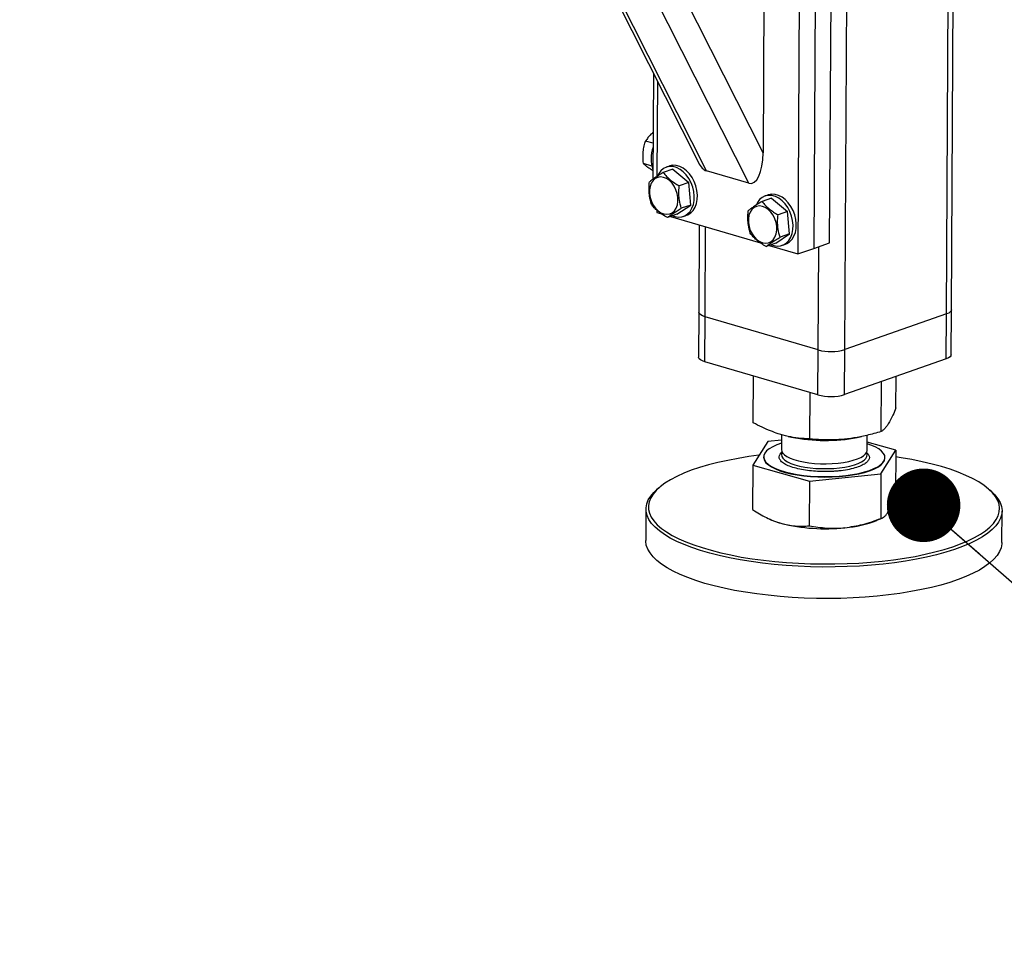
# Model space of a CAD drawing. Header units: millimetres. Extents: x 5 to 589, y 5 to 415.
# Tile 19 of 126: x 254 to 268, y 29 to 41. Entities that reach past the tile are written whole.
import ezdxf

# ---------------------------------------------------------------- set-up
doc = ezdxf.new("R2010")
doc.units = ezdxf.units.MM
doc.layers.add('NOTES', color=6, linetype='Continuous')
doc.layers.add('TRAIT-FORT', color=4, linetype='Continuous', lineweight=25)
doc.dimstyles.new('SLDDIMSTYLE2', dxfattribs={"dimtxt": 0.18, "dimasz": 1, "dimexe": 0, "dimexo": 0.0625, "dimgap": 0, "dimtad": 0, "dimtih": 1, "dimtoh": 1, "dimdec": 0, "dimrnd": 1e-09, "dimzin": 0, "dimdsep": 46, "dimtxsty": 'Standard', "dimblk1": 'DOT', "dimblk2": 'DOT', "dimsah": 1, "dimcen": 0.09, "dimadec": 0, "dimazin": 0, "dimtfac": 1, "dimtdec": 0, "dimtofl": 0, "dimtmove": 0, "dimatfit": 3, "dimldrblk": 'DOT', "dimfxl": 1, "dimfrac": 2, "dimtolj": 1, "dimtzin": 0, "dimarcsym": 0})

# ---------------------------------------------------------------- blocks, each defined once
blk = doc.blocks.new('_Dot')
at = {"color": 0, "linetype": 'ByBlock', "lineweight": -2}
blk.add_line((-0.5, 0), (-1, 0), dxfattribs=at)
at = {"color": 0, "linetype": 'ByBlock', "const_width": 0.5}
blk.add_lwpolyline([(-0.25, 0, 1), (0.25, 0, 1)], format="xyb", close=True, dxfattribs=at)

msp = doc.modelspace()

# ---------------------------------------------------------------- linework, layer by layer
at = {"layer": 'TRAIT-FORT', "color": 4, "linetype": 'Continuous', "lineweight": 25}
for p, q in [((267.031, 37.405), (267.165, 61.312)), ((267.097, 37.46), (267.231, 61.335)), ((265.65, 36.921), (265.783, 60.668)), ((254.437, 57.751), (263.661, 39.465)), ((263.769, 39.351), (254.496, 57.733)), ((264.539, 39.594), (255.393, 57.725)), ((264.344, 39.183), (255.142, 57.424)), ((265.27, 45.938), (265.227, 38.297)), ((265.443, 38.373), (265.486, 46.013)), ((265.054, 45.862), (265.011, 38.222)), ((264.56, 43.333), (264.539, 39.594)), ((263.049, 40.677), (263.041, 39.237)), ((263.103, 40.57), (263.096, 39.274)), ((263.044, 39.726), (262.942, 39.756)), ((263.025, 39.416), (262.914, 39.449)), ((263.312, 39.373), (263.183, 39.327)), ((263.266, 39.416), (263.222, 39.401)), ((263.312, 39.373), (263.529, 39.192)), ((264.344, 39.183), (263.769, 39.351)), ((263.529, 39.192), (263.399, 39.147)), ((263.556, 38.886), (263.529, 39.192)), ((264.655, 38.979), (264.526, 38.934)), ((264.608, 39.023), (264.565, 39.008)), ((264.655, 38.979), (264.871, 38.799)), ((263.093, 38.818), (263.093, 38.784)), ((263.367, 38.76), (263.556, 38.886)), ((263.556, 38.886), (263.427, 38.841)), ((263.093, 38.784), (263.16, 38.764)), ((263.367, 38.76), (263.238, 38.715)), ((263.279, 38.729), (264.503, 38.371)), ((263.457, 38.732), (263.5, 38.747)), ((264.871, 38.799), (264.742, 38.753)), ((264.899, 38.493), (264.871, 38.799)), ((263.672, 38.614), (263.666, 37.428)), ((263.751, 37.366), (263.758, 38.589)), ((264.71, 38.367), (264.899, 38.493)), ((264.899, 38.493), (264.769, 38.447)), ((264.71, 38.367), (264.581, 38.321)), ((264.622, 38.336), (265.011, 38.222)), ((264.8, 38.338), (264.843, 38.353)), ((265.011, 38.222), (265.227, 38.297)), ((265.227, 38.297), (265.443, 38.373)), ((265.286, 36.916), (265.294, 38.321)), ((263.666, 37.428), (263.662, 36.817)), ((263.748, 36.755), (263.751, 37.366)), ((265.286, 36.916), (263.751, 37.366)), ((267.031, 37.405), (265.65, 36.921)), ((267.028, 36.794), (267.031, 37.405)), ((267.094, 36.848), (267.097, 37.46)), ((265.282, 36.305), (265.286, 36.916)), ((265.647, 36.309), (265.65, 36.921)), ((265.282, 36.305), (263.748, 36.755)), ((267.028, 36.794), (265.647, 36.309)), ((264.403, 35.927), (264.407, 36.562)), ((266.344, 36.127), (266.346, 36.555)), ((266.143, 35.807), (266.147, 36.485)), ((265.173, 35.706), (265.177, 36.336)), ((264.791, 35.765), (264.79, 35.557)), ((264.881, 35.741), (264.926, 35.731)), ((265.818, 35.726), (265.874, 35.738)), ((265.952, 35.551), (265.953, 35.755)), ((264.601, 35.672), (264.4, 35.351)), ((264.791, 35.691), (264.601, 35.672)), ((266.341, 35.552), (265.952, 35.663)), ((264.546, 35.462), (264.546, 35.456)), ((264.769, 35.499), (264.8, 35.531)), ((266.14, 35.231), (266.341, 35.552)), ((266.341, 35.552), (266.337, 34.945)), ((264.4, 35.351), (264.397, 34.745)), ((264.4, 35.351), (265.17, 35.131)), ((266.195, 35.447), (266.195, 35.453)), ((265.17, 35.131), (266.14, 35.231)), ((266.14, 35.231), (266.137, 34.625)), ((265.17, 35.131), (265.166, 34.524)), ((263.121, 35.04), (263.091, 35.014)), ((267.645, 34.988), (267.615, 35.015)), ((262.947, 34.753), (262.945, 34.325)), ((267.783, 34.298), (267.786, 34.726)), ((264.627, 34.616), (264.646, 34.608)), ((266.085, 34.6), (266.157, 34.631))]:
    msp.add_line(p, q, dxfattribs=at)
at = {"layer": 'TRAIT-FORT', "color": 4, "linetype": 'Continuous', "lineweight": 25, "flags": 128}
for points in [[(263.31, 38.74), (263.34, 38.73), (263.387, 38.722), (263.433, 38.725), (263.475, 38.739), (263.513, 38.764), (263.546, 38.798), (263.572, 38.841), (263.591, 38.891), (263.601, 38.947), (263.603, 39.007), (263.597, 39.068), (263.582, 39.13), (263.56, 39.189), (263.53, 39.245), (263.495, 39.295), (263.454, 39.337), (263.41, 39.371), (263.363, 39.395), (263.316, 39.409), (263.27, 39.411), (263.225, 39.402), (263.185, 39.383), (263.149, 39.353), (263.12, 39.314), (263.102, 39.279)], [(263.5, 38.747), (263.518, 38.754), (263.557, 38.779), (263.589, 38.813), (263.615, 38.856), (263.634, 38.906), (263.644, 38.962), (263.646, 39.022), (263.64, 39.084), (263.625, 39.145), (263.603, 39.205), (263.574, 39.26), (263.538, 39.31), (263.497, 39.352), (263.453, 39.386), (263.407, 39.41), (263.359, 39.424), (263.313, 39.426), (263.268, 39.417), (263.266, 39.416)], [(262.996, 39.039), (263.005, 38.986), (263.022, 38.935), (263.046, 38.886), (263.077, 38.844), (263.112, 38.808), (263.151, 38.782), (263.191, 38.766), (263.231, 38.76), (263.27, 38.766), (263.304, 38.782), (263.334, 38.809), (263.358, 38.845), (263.374, 38.887), (263.382, 38.936), (263.381, 38.988), (263.372, 39.041), (263.355, 39.092), (263.331, 39.141), (263.301, 39.183), (263.265, 39.219), (263.227, 39.245), (263.186, 39.261), (263.146, 39.267), (263.108, 39.261), (263.073, 39.245), (263.043, 39.218), (263.02, 39.182), (263.004, 39.14), (262.996, 39.091), (262.996, 39.039)], [(264.653, 38.347), (264.683, 38.336), (264.73, 38.328), (264.775, 38.331), (264.818, 38.345), (264.856, 38.37), (264.889, 38.404), (264.915, 38.447), (264.933, 38.498), (264.944, 38.554), (264.946, 38.613), (264.94, 38.675), (264.925, 38.736), (264.903, 38.796), (264.873, 38.852), (264.838, 38.901), (264.797, 38.944), (264.753, 38.978), (264.706, 39.002), (264.659, 39.015), (264.612, 39.017), (264.568, 39.009), (264.527, 38.989), (264.492, 38.96), (264.462, 38.921), (264.444, 38.885)], [(264.843, 38.353), (264.861, 38.361), (264.899, 38.385), (264.932, 38.42), (264.958, 38.463), (264.977, 38.513), (264.987, 38.569), (264.989, 38.628), (264.983, 38.69), (264.968, 38.752), (264.946, 38.811), (264.916, 38.867), (264.881, 38.916), (264.84, 38.959), (264.796, 38.993), (264.749, 39.017), (264.702, 39.03), (264.655, 39.033), (264.611, 39.024), (264.608, 39.023)], [(264.339, 38.646), (264.348, 38.593), (264.365, 38.541), (264.389, 38.493), (264.42, 38.45), (264.455, 38.415), (264.494, 38.388), (264.534, 38.372), (264.574, 38.367), (264.612, 38.372), (264.647, 38.389), (264.677, 38.415), (264.7, 38.451), (264.716, 38.494), (264.724, 38.542), (264.724, 38.594), (264.715, 38.647), (264.698, 38.699), (264.674, 38.747), (264.643, 38.79), (264.608, 38.825), (264.569, 38.852), (264.529, 38.868), (264.489, 38.873), (264.451, 38.868), (264.416, 38.851), (264.386, 38.824), (264.363, 38.789), (264.347, 38.746), (264.339, 38.698), (264.339, 38.646)], [(263.751, 37.366), (263.717, 37.378), (263.691, 37.392), (263.674, 37.408), (263.666, 37.424), (263.666, 37.428)], [(263.751, 37.366), (263.717, 37.378), (263.691, 37.392), (263.674, 37.408), (263.666, 37.424), (263.666, 37.428)], [(267.097, 37.46), (267.095, 37.448), (267.083, 37.432), (267.061, 37.418), (267.031, 37.405)], [(267.097, 37.46), (267.095, 37.448), (267.083, 37.432), (267.061, 37.418), (267.031, 37.405)], [(263.748, 36.755), (263.714, 36.767), (263.687, 36.781), (263.67, 36.796), (263.663, 36.812), (263.662, 36.817)], [(267.094, 36.848), (267.091, 36.837), (267.079, 36.821), (267.058, 36.807), (267.028, 36.794)], [(264.562, 35.513), (264.549, 35.482), (264.547, 35.451), (264.556, 35.42), (264.577, 35.389), (264.61, 35.36), (264.653, 35.331), (264.706, 35.305), (264.768, 35.28), (264.839, 35.258), (264.917, 35.239), (265.002, 35.223), (265.091, 35.211), (265.185, 35.201), (265.281, 35.196), (265.379, 35.194), (265.476, 35.195), (265.572, 35.201), (265.665, 35.21), (265.754, 35.222), (265.838, 35.238), (265.915, 35.257), (265.984, 35.278), (266.045, 35.302), (266.096, 35.329), (266.137, 35.357), (266.168, 35.387), (266.187, 35.417), (266.195, 35.448), (266.191, 35.479), (266.175, 35.51), (266.149, 35.541), (266.111, 35.57), (266.063, 35.597), (266.005, 35.623), (265.952, 35.641)], [(264.791, 35.648), (264.79, 35.648), (264.725, 35.625), (264.669, 35.599), (264.623, 35.572), (264.587, 35.543), (264.562, 35.513)], [(264.483, 35.484), (264.346, 35.466), (264.199, 35.442), (264.058, 35.415), (263.924, 35.386), (263.796, 35.353), (263.676, 35.318), (263.563, 35.28), (263.46, 35.239), (263.365, 35.196), (263.28, 35.152), (263.205, 35.105), (263.14, 35.057), (263.086, 35.007), (263.043, 34.957), (263.011, 34.905), (262.99, 34.853), (262.98, 34.8), (262.982, 34.748), (262.995, 34.695), (263.019, 34.643), (263.055, 34.591), (263.101, 34.54), (263.159, 34.49), (263.227, 34.442), (263.305, 34.395), (263.393, 34.35), (263.49, 34.307), (263.596, 34.266), (263.711, 34.228), (263.834, 34.192), (263.963, 34.159), (264.1, 34.129), (264.243, 34.101), (264.391, 34.077), (264.543, 34.057), (264.7, 34.04), (264.859, 34.026), (265.022, 34.016), (265.185, 34.009), (265.35, 34.006), (265.515, 34.007), (265.679, 34.011), (265.841, 34.019), (266.002, 34.03), (266.159, 34.045), (266.312, 34.064), (266.312, 34.064)], [(264.79, 35.557), (264.792, 35.542), (264.804, 35.516), (264.828, 35.491), (264.862, 35.467), (264.905, 35.445), (264.958, 35.425), (265.019, 35.408), (265.087, 35.393), (265.16, 35.382), (265.237, 35.374), (265.317, 35.369), (265.398, 35.368), (265.479, 35.371), (265.557, 35.377), (265.632, 35.387), (265.702, 35.4), (265.765, 35.416), (265.82, 35.434), (265.867, 35.455), (265.904, 35.478), (265.931, 35.502), (265.947, 35.528), (265.952, 35.551)], [(264.801, 35.527), (264.798, 35.521), (264.79, 35.495), (264.794, 35.469), (264.809, 35.444), (264.835, 35.419), (264.871, 35.396), (264.917, 35.374), (264.972, 35.355), (265.035, 35.338), (265.104, 35.324), (265.179, 35.314), (265.257, 35.306)], [(265.257, 35.306), (265.337, 35.303), (265.418, 35.303), (265.498, 35.306), (265.576, 35.313), (265.649, 35.324), (265.718, 35.337), (265.779, 35.354), (265.832, 35.373), (265.877, 35.395), (265.912, 35.418), (265.936, 35.442), (265.949, 35.468), (265.951, 35.494), (265.941, 35.52), (265.941, 35.52)], [(266.312, 34.064), (266.461, 34.085), (266.605, 34.11), (266.743, 34.139), (266.874, 34.17), (266.998, 34.204), (267.115, 34.241), (267.222, 34.28), (267.322, 34.322), (267.411, 34.365), (267.492, 34.411), (267.561, 34.459), (267.621, 34.507), (267.67, 34.558), (267.708, 34.609), (267.734, 34.661), (267.749, 34.713), (267.753, 34.766), (267.746, 34.818), (267.727, 34.871), (267.697, 34.923), (267.656, 34.974), (267.604, 35.025), (267.542, 35.074), (267.469, 35.121), (267.386, 35.167), (267.293, 35.211), (267.191, 35.253), (267.08, 35.293), (266.962, 35.33), (266.835, 35.365), (266.702, 35.396), (266.562, 35.425), (266.417, 35.451), (266.34, 35.463)], [(264.546, 35.456), (264.547, 35.445), (264.556, 35.414), (264.577, 35.383), (264.61, 35.353), (264.653, 35.325), (264.706, 35.299), (264.768, 35.274), (264.839, 35.252), (264.917, 35.233), (265.002, 35.217), (265.091, 35.204), (265.185, 35.195), (265.281, 35.189), (265.379, 35.187), (265.476, 35.189), (265.572, 35.194), (265.665, 35.203), (265.754, 35.216), (265.838, 35.232), (265.915, 35.251), (265.984, 35.272), (266.045, 35.296), (266.096, 35.323), (266.137, 35.351), (266.168, 35.38), (266.187, 35.411), (266.195, 35.442), (266.195, 35.447)], [(266.325, 34.023), (266.169, 34.005), (266.01, 33.99), (265.848, 33.978), (265.683, 33.97), (265.517, 33.966), (265.35, 33.965), (265.183, 33.968), (265.017, 33.975), (264.852, 33.985), (264.691, 33.999), (264.532, 34.017), (264.377, 34.038), (264.227, 34.062), (264.083, 34.089), (263.944, 34.12), (263.813, 34.153), (263.688, 34.19), (263.572, 34.229), (263.464, 34.27), (263.366, 34.314), (263.277, 34.359), (263.198, 34.407), (263.129, 34.456), (263.071, 34.506), (263.023, 34.558), (262.987, 34.61), (262.963, 34.663), (262.949, 34.717), (262.948, 34.77), (262.958, 34.823), (262.979, 34.876), (263.011, 34.929), (263.055, 34.98), (263.091, 35.014)], [(267.645, 34.988), (267.687, 34.946), (267.729, 34.894), (267.759, 34.842), (267.778, 34.789), (267.786, 34.735), (267.782, 34.682), (267.766, 34.629), (267.739, 34.576), (267.701, 34.524), (267.651, 34.473), (267.591, 34.424), (267.52, 34.376), (267.439, 34.329), (267.348, 34.285), (267.247, 34.243), (267.138, 34.203), (267.02, 34.166), (266.894, 34.131), (266.761, 34.1), (266.622, 34.071), (266.476, 34.046), (266.325, 34.023)], [(264.646, 34.608), (264.708, 34.583), (264.781, 34.559)], [(267.783, 34.298), (267.783, 34.281), (267.773, 34.227), (267.752, 34.174), (267.719, 34.122), (267.675, 34.071), (267.62, 34.02), (267.554, 33.972), (267.478, 33.924), (267.392, 33.879), (267.296, 33.836), (267.191, 33.795), (267.078, 33.756), (266.956, 33.72), (266.826, 33.687), (266.69, 33.657), (266.547, 33.63), (266.399, 33.606), (266.245, 33.586), (266.088, 33.569), (265.927, 33.555), (265.763, 33.546), (265.597, 33.539), (265.431, 33.537), (265.264, 33.538), (265.097, 33.543), (264.932, 33.552), (264.769, 33.564), (264.608, 33.58), (264.452, 33.599), (264.299, 33.621), (264.152, 33.647), (264.01, 33.676), (263.875, 33.708), (263.747, 33.743), (263.627, 33.781), (263.515, 33.821), (263.412, 33.864), (263.318, 33.909), (263.234, 33.955), (263.16, 34.003), (263.096, 34.053), (263.043, 34.104), (263.002, 34.156), (262.971, 34.209), (262.952, 34.262), (262.945, 34.316), (262.945, 34.325)]]:
    msp.add_lwpolyline(points, dxfattribs=at)
at = {"layer": 'TRAIT-FORT', "color": 4, "linetype": 'Continuous', "lineweight": 25}
for centre, radius, start, end in [((263.479, 39.515), 0.463, 160.2026, 199.1562), ((265.46, 37.573), 0.68, 255.1271, 286.2293), ((265.457, 36.962), 0.68, 255.1271, 286.2293), ((265.385, 37.994), 2.309, 258.5331, 280.8256), ((265.382, 36.932), 2.447, 255.7937, 276.3202), ((265.54, 35.97), 1.475, 274.3221, 291.6839)]:
    msp.add_arc(centre, radius, start, end, dxfattribs=at)
for centre, start_param, end_param in [((264.347, 39.65), 3.001024, 4.57182), ((263.771, 39.819), 2.399931, 3.001024)]:
    msp.add_ellipse(centre, major_axis=(-0.024, 0.471), ratio=0.404342, start_param=start_param, end_param=end_param, dxfattribs=at)
for points, knots in [([(262.914, 39.449), (262.91, 39.49), (262.904, 39.558), (262.914, 39.651), (262.928, 39.712), (262.939, 39.746), (262.942, 39.756)], [0, 0, 0, 0, 0.385549, 0.637642, 0.896546, 1, 1, 1, 1]), ([(263.045, 39.873), (263.034, 39.864), (263.007, 39.842), (262.973, 39.802), (262.952, 39.771), (262.942, 39.756)], [0, 0, 0, 0, 0.231971, 0.612467, 1, 1, 1, 1]), ([(263.042, 39.352), (263.036, 39.356), (263.01, 39.372), (262.975, 39.396), (262.938, 39.425), (262.922, 39.441), (262.914, 39.449)], [0, 0, 0, 0, 0.099008, 0.430227, 0.712503, 1, 1, 1, 1]), ([(263.183, 39.327), (263.162, 39.315), (263.119, 39.289), (263.067, 39.255), (263.025, 39.226), (263.005, 39.21), (262.994, 39.201)], [0, 0, 0, 0, 0.2646049, 0.5349477, 0.7653431, 1, 1, 1, 1]), ([(263.183, 39.327), (263.197, 39.31), (263.225, 39.275), (263.278, 39.227), (263.337, 39.184), (263.378, 39.159), (263.399, 39.147)], [0, 0, 0, 0, 0.264605, 0.534948, 0.765343, 1, 1, 1, 1]), ([(263.022, 38.895), (263.012, 38.932), (262.995, 38.992), (262.988, 39.086), (262.99, 39.152), (262.993, 39.19), (262.994, 39.201)], [0, 0, 0, 0, 0.385549, 0.637642, 0.896546, 1, 1, 1, 1]), ([(263.427, 38.841), (263.417, 38.877), (263.4, 38.938), (263.393, 39.032), (263.394, 39.097), (263.398, 39.136), (263.399, 39.147)], [0, 0, 0, 0, 0.3855495, 0.6376419, 0.8965462, 1, 1, 1, 1]), ([(263.238, 38.715), (263.214, 38.729), (263.167, 38.757), (263.107, 38.803), (263.059, 38.849), (263.034, 38.88), (263.022, 38.895)], [0, 0, 0, 0, 0.264605, 0.534948, 0.765343, 1, 1, 1, 1]), ([(263.238, 38.715), (263.249, 38.724), (263.273, 38.743), (263.319, 38.774), (263.371, 38.808), (263.408, 38.83), (263.427, 38.841)], [0, 0, 0, 0, 0.2646049, 0.5349477, 0.7653431, 1, 1, 1, 1]), ([(264.364, 38.502), (264.354, 38.538), (264.338, 38.599), (264.33, 38.693), (264.332, 38.758), (264.336, 38.797), (264.337, 38.808)], [0, 0, 0, 0, 0.385549, 0.637642, 0.896546, 1, 1, 1, 1]), ([(264.526, 38.934), (264.505, 38.921), (264.462, 38.896), (264.409, 38.862), (264.368, 38.832), (264.347, 38.816), (264.337, 38.808)], [0, 0, 0, 0, 0.264605, 0.534948, 0.765343, 1, 1, 1, 1]), ([(264.526, 38.934), (264.54, 38.916), (264.568, 38.881), (264.621, 38.833), (264.68, 38.79), (264.721, 38.766), (264.742, 38.753)], [0, 0, 0, 0, 0.264605, 0.534948, 0.765343, 1, 1, 1, 1]), ([(264.769, 38.447), (264.759, 38.484), (264.743, 38.545), (264.735, 38.638), (264.737, 38.704), (264.741, 38.742), (264.742, 38.753)], [0, 0, 0, 0, 0.3855495, 0.6376419, 0.8965462, 1, 1, 1, 1]), ([(264.581, 38.321), (264.557, 38.335), (264.51, 38.364), (264.45, 38.409), (264.401, 38.456), (264.377, 38.486), (264.364, 38.502)], [0, 0, 0, 0, 0.264605, 0.534948, 0.765343, 1, 1, 1, 1]), ([(264.581, 38.321), (264.592, 38.331), (264.616, 38.349), (264.661, 38.381), (264.713, 38.414), (264.751, 38.436), (264.769, 38.447)], [0, 0, 0, 0, 0.264605, 0.534948, 0.765343, 1, 1, 1, 1]), ([(266.344, 36.127), (266.33, 36.094), (266.305, 36.031), (266.267, 35.954), (266.234, 35.899), (266.204, 35.859), (266.174, 35.828), (266.154, 35.814), (266.143, 35.807)], [0, 0, 0, 0, 0.202068, 0.3827, 0.555315, 0.692992, 0.838894, 1, 1, 1, 1]), ([(265.173, 35.706), (265.122, 35.709), (265.024, 35.714), (264.881, 35.738), (264.754, 35.772), (264.636, 35.815), (264.522, 35.864), (264.444, 35.905), (264.403, 35.927)], [0, 0, 0, 0, 0.202068, 0.3827, 0.555315, 0.692992, 0.838894, 1, 1, 1, 1]), ([(266.143, 35.807), (266.078, 35.788), (265.956, 35.753), (265.775, 35.717), (265.615, 35.698), (265.467, 35.692), (265.323, 35.694), (265.225, 35.702), (265.173, 35.706)], [0, 0, 0, 0, 0.202068, 0.3827, 0.555315, 0.692992, 0.838894, 1, 1, 1, 1]), ([(265.25, 35.266), (265.214, 35.269), (265.139, 35.275), (265.034, 35.294), (264.937, 35.319), (264.857, 35.35), (264.808, 35.381), (264.78, 35.406), (264.762, 35.431), (264.753, 35.463), (264.764, 35.487), (264.769, 35.499)], [0, 0, 0, 0, 0.116497, 0.239972, 0.36858, 0.499917, 0.631255, 0.695633, 0.760028, 0.883503, 1, 1, 1, 1]), ([(265.941, 35.526), (265.947, 35.521), (265.961, 35.509), (265.978, 35.484), (265.988, 35.452), (265.977, 35.428), (265.971, 35.416)], [0, 0, 0, 0, 0.163768, 0.340691, 0.679931, 1, 1, 1, 1]), ([(265.971, 35.416), (265.962, 35.404), (265.943, 35.381), (265.887, 35.347), (265.81, 35.317), (265.713, 35.291), (265.62, 35.276), (265.541, 35.268), (265.462, 35.262), (265.364, 35.26), (265.287, 35.264), (265.25, 35.266)], [0, 0, 0, 0, 0.116497, 0.239972, 0.36858, 0.499917, 0.631255, 0.695633, 0.760028, 0.883503, 1, 1, 1, 1]), ([(266.236, 34.71), (266.253, 34.74), (266.287, 34.802), (266.32, 34.897), (266.337, 34.945)], [0, 0, 0, 0, 0.494511, 1, 1, 1, 1]), ([(264.397, 34.745), (264.459, 34.706), (264.553, 34.649), (264.682, 34.591), (264.748, 34.57), (264.781, 34.559)], [0, 0, 0, 0, 0.495251, 0.746818, 1, 1, 1, 1]), ([(266.137, 34.625), (266.153, 34.63), (266.177, 34.639), (266.211, 34.672), (266.228, 34.697), (266.236, 34.71)], [0, 0, 0, 0, 0.495251, 0.746818, 1, 1, 1, 1]), ([(264.781, 34.559), (264.846, 34.545), (264.976, 34.515), (265.102, 34.521), (265.166, 34.524)], [0, 0, 0, 0, 0.494511, 1, 1, 1, 1]), ([(265.166, 34.524), (265.245, 34.512), (265.364, 34.494), (265.527, 34.49), (265.61, 34.496), (265.651, 34.499)], [0, 0, 0, 0, 0.495251, 0.746818, 1, 1, 1, 1]), ([(265.651, 34.499), (265.732, 34.512), (265.897, 34.536), (266.056, 34.595), (266.137, 34.625)], [0, 0, 0, 0, 0.494511, 1, 1, 1, 1])]:
    msp.add_open_spline(points, degree=3, knots=knots, dxfattribs=at)

# ---------------------------------------------------------------- leaders
at = {"layer": 'NOTES', "color": 211}
msp.add_leader([(266.72, 34.804), (273.459, 28.931)], dimstyle='SLDDIMSTYLE2', dxfattribs=at)

doc.saveas('drawing.dxf')
